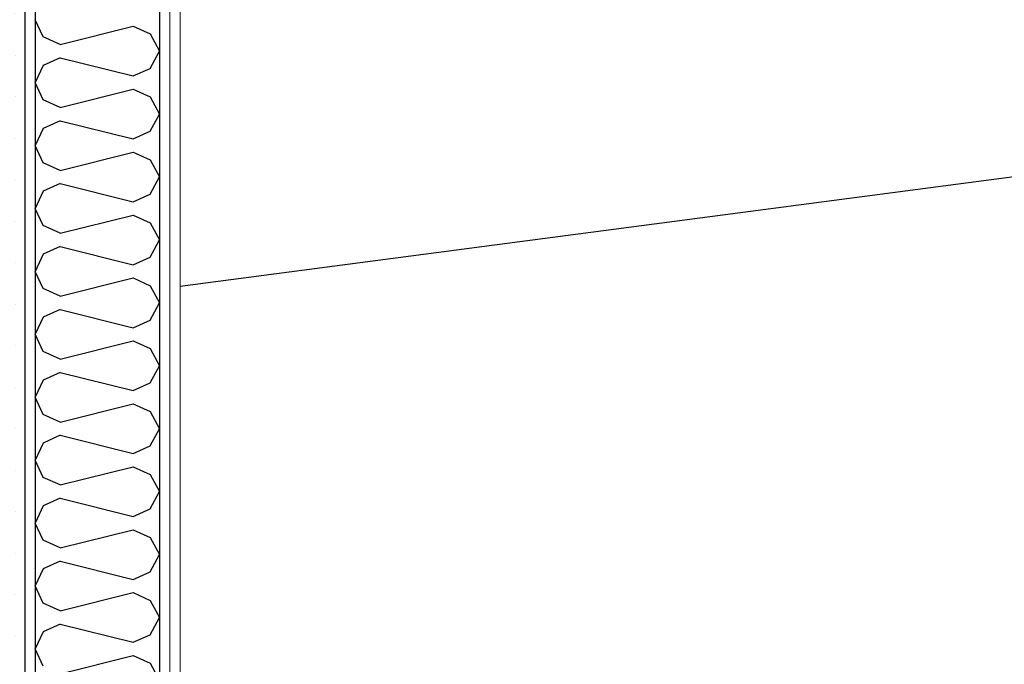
# Model space of a CAD drawing. Header units: millimetres. Extents: x -82116 to -57126, y -2070 to 21004.
# Tile 35 of 69: x -70922 to -69734, y 7266 to 8043. Entities that reach past the tile are written whole.
import ezdxf

# ---------------------------------------------------------------- set-up
doc = ezdxf.new("R2010")
doc.units = ezdxf.units.MM
doc.header["$LTSCALE"] = 0.5
doc.header["$MEASUREMENT"] = 0
doc.linetypes.add('PLINE', pattern=[0])
for name, color, linetype in [('223- Bjelker', 7, 'Continuous'), ('242- Ikke-bærende innervegger (Skravur)(Nye konstruksjoner)', 7, 'Continuous'), ('242- Ikke-bærende innervegger(Nye konstruksjoner)', 7, 'Continuous')]:
    doc.layers.add(name, color=color, linetype=linetype)
doc.layers.add('236- Innvendig kledning og overflate(Nye konstruksjoner)', color=7, linetype='Continuous', lineweight=0)
pattern_1 = [(270, (0, 0), (86.60254, 0), [0, -50]), (270, (43.3, -25), (86.60254, 0), [0, -50])]

# ---------------------------------------------------------------- blocks, each defined once
blk = doc.blocks.new('*X17')
at = {"layer": '242- Ikke-bærende innervegger (Skravur)(Nye konstruksjoner)', "linetype": 'PLINE'}
for p, q in [((-70893.4, 8022.4), (-70903.2, 8043.2)), ((-70873, 8013.2), (-70785, 8035.2)), ((-70785, 8035.2), (-70764.7, 8026)), ((-70873, 8013.2), (-70893.4, 8022.4)), ((-70764.7, 8026), (-70753.2, 8005.2)), ((-70764.7, 7984.5), (-70753.2, 8005.2)), ((-70873, 7997.3), (-70893.4, 7988)), ((-70873, 7997.3), (-70785, 7975.3)), ((-70893.4, 7988), (-70903.2, 7967.3)), ((-70785, 7975.3), (-70764.7, 7984.5)), ((-70893.4, 7946.6), (-70903.2, 7967.3)), ((-70873, 7937.3), (-70785, 7959.3)), ((-70785, 7959.3), (-70764.7, 7950.1)), ((-70873, 7937.3), (-70893.4, 7946.6)), ((-70764.7, 7950.1), (-70753.2, 7929.4)), ((-70873, 7921.4), (-70893.4, 7912.1)), ((-70873, 7921.4), (-70785, 7899.4)), ((-70764.7, 7908.6), (-70753.2, 7929.4)), ((-70893.4, 7912.1), (-70903.2, 7891.4)), ((-70785, 7899.4), (-70764.7, 7908.6)), ((-70893.4, 7870.7), (-70903.2, 7891.4)), ((-70873, 7861.4), (-70785, 7883.4)), ((-70785, 7883.4), (-70764.7, 7874.2)), ((-70764.7, 7874.2), (-70753.2, 7853.5)), ((-70873, 7861.4), (-70893.4, 7870.7)), ((-70764.7, 7832.8), (-70753.2, 7853.5)), ((-70873, 7845.5), (-70893.4, 7836.3)), ((-70873, 7845.5), (-70785, 7823.5)), ((-70893.4, 7836.3), (-70903.2, 7815.5)), ((-70785, 7823.5), (-70764.7, 7832.8)), ((-70893.4, 7794.8), (-70903.2, 7815.5)), ((-70873, 7785.6), (-70785, 7807.6)), ((-70785, 7807.6), (-70764.7, 7798.3)), ((-70873, 7785.6), (-70893.4, 7794.8)), ((-70764.7, 7798.3), (-70753.2, 7777.6)), ((-70873, 7769.6), (-70893.4, 7760.4)), ((-70873, 7769.6), (-70785, 7747.6)), ((-70764.7, 7756.9), (-70753.2, 7777.6)), ((-70893.4, 7760.4), (-70903.2, 7739.7)), ((-70785, 7747.6), (-70764.7, 7756.9)), ((-70893.4, 7718.9), (-70903.2, 7739.7)), ((-70873, 7709.7), (-70785, 7731.7)), ((-70785, 7731.7), (-70764.7, 7722.4)), ((-70764.7, 7722.4), (-70753.2, 7701.7)), ((-70873, 7709.7), (-70893.4, 7718.9)), ((-70764.7, 7681), (-70753.2, 7701.7)), ((-70893.4, 7684.5), (-70903.2, 7663.8)), ((-70873, 7693.7), (-70893.4, 7684.5)), ((-70873, 7693.7), (-70785, 7671.7)), ((-70785, 7671.7), (-70764.7, 7681)), ((-70893.4, 7643.1), (-70903.2, 7663.8)), ((-70873, 7633.8), (-70785, 7655.8)), ((-70785, 7655.8), (-70764.7, 7646.6)), ((-70873, 7633.8), (-70893.4, 7643.1)), ((-70764.7, 7646.6), (-70753.2, 7625.8)), ((-70764.7, 7605.1), (-70753.2, 7625.8)), ((-70873, 7617.9), (-70893.4, 7608.6)), ((-70873, 7617.9), (-70785, 7595.9)), ((-70893.4, 7608.6), (-70903.2, 7587.9)), ((-70785, 7595.9), (-70764.7, 7605.1)), ((-70893.4, 7567.2), (-70903.2, 7587.9)), ((-70873, 7557.9), (-70785, 7579.9)), ((-70785, 7579.9), (-70764.7, 7570.7)), ((-70873, 7557.9), (-70893.4, 7567.2)), ((-70764.7, 7570.7), (-70753.2, 7550)), ((-70873, 7542), (-70893.4, 7532.7)), ((-70873, 7542), (-70785, 7520)), ((-70764.7, 7529.2), (-70753.2, 7550)), ((-70893.4, 7532.7), (-70903.2, 7512)), ((-70785, 7520), (-70764.7, 7529.2)), ((-70893.4, 7491.3), (-70903.2, 7512)), ((-70873, 7482.1), (-70785, 7504)), ((-70785, 7504), (-70764.7, 7494.8)), ((-70764.7, 7494.8), (-70753.2, 7474.1)), ((-70873, 7482.1), (-70893.4, 7491.3)), ((-70764.7, 7453.4), (-70753.2, 7474.1)), ((-70873, 7466.1), (-70893.4, 7456.9)), ((-70873, 7466.1), (-70785, 7444.1)), ((-70893.4, 7456.9), (-70903.2, 7436.1)), ((-70785, 7444.1), (-70764.7, 7453.4)), ((-70893.4, 7415.4), (-70903.2, 7436.1)), ((-70873, 7406.2), (-70785, 7428.2)), ((-70785, 7428.2), (-70764.7, 7418.9)), ((-70873, 7406.2), (-70893.4, 7415.4)), ((-70764.7, 7418.9), (-70753.2, 7398.2)), ((-70873, 7390.2), (-70893.4, 7381)), ((-70873, 7390.2), (-70785, 7368.2)), ((-70764.7, 7377.5), (-70753.2, 7398.2)), ((-70893.4, 7381), (-70903.2, 7360.3)), ((-70785, 7368.2), (-70764.7, 7377.5)), ((-70893.4, 7339.5), (-70903.2, 7360.3)), ((-70873, 7330.3), (-70785, 7352.3)), ((-70785, 7352.3), (-70764.7, 7343)), ((-70873, 7330.3), (-70893.4, 7339.5)), ((-70764.7, 7343), (-70753.2, 7322.3)), ((-70764.7, 7301.6), (-70753.2, 7322.3)), ((-70893.4, 7305.1), (-70903.2, 7284.4)), ((-70873, 7314.4), (-70893.4, 7305.1)), ((-70873, 7314.4), (-70785, 7292.4)), ((-70785, 7292.4), (-70764.7, 7301.6)), ((-70893.4, 7263.7), (-70903.2, 7284.4)), ((-70873, 7254.4), (-70785, 7276.4)), ((-70785, 7276.4), (-70764.7, 7267.2)), ((-70764.7, 7267.2), (-70753.2, 7246.4))]:
    blk.add_line(p, q, dxfattribs=at)

msp = doc.modelspace()

# ---------------------------------------------------------------- hatches: boundary and pattern name
at = {"layer": '242- Ikke-bærende innervegger (Skravur)(Nye konstruksjoner)', "linetype": 'Continuous'}
h = msp.add_hatch(dxfattribs=at)
h.set_pattern_fill('Gips', color=256, style=0, pattern_type=2)
h.set_pattern_definition(pattern_1)
h.paths.add_polyline_path([(-70740.7, 8200), (-70753.2, 8200), (-70753.2, 6320), (-70740.7, 6320)])
h = msp.add_hatch(dxfattribs=at)
h.set_pattern_fill('Gips', color=256, style=0, pattern_type=2)
h.set_pattern_definition(pattern_1)
h.paths.add_polyline_path([(-70740.7, 8200), (-70740.7, 6320), (-70728.2, 6320), (-70728.2, 8200)])
h = msp.add_hatch(dxfattribs=at)
h.set_pattern_fill('Gips', color=256, style=0, pattern_type=2)
h.set_pattern_definition(pattern_1)
h.paths.add_polyline_path([(-70915.7, 8181.9), (-70915.7, 6240), (-70903.2, 6240), (-70903.2, 8183.6)])
h = msp.add_hatch(dxfattribs=at)
h.set_pattern_fill('Gips', color=256, style=0, pattern_type=2)
h.set_pattern_definition(pattern_1)
h.paths.add_polyline_path([(-70928.2, 8180.3), (-70928.2, 6240), (-70915.7, 6240), (-70915.7, 8181.9)])

# ---------------------------------------------------------------- linework, layer by layer
at = {"layer": '223- Bjelker', "linetype": 'PLINE'}
msp.add_line((-70728.2, 7721.8), (-65178.2, 8452.5), dxfattribs=at)
at = {"layer": '236- Innvendig kledning og overflate(Nye konstruksjoner)', "linetype": 'PLINE'}
for p, q in [((-70740.7, 8200), (-70740.7, 6320)), ((-70728.2, 8093.1), (-70728.2, 6320))]:
    msp.add_line(p, q, dxfattribs=at)
at = {"layer": '242- Ikke-bærende innervegger(Nye konstruksjoner)', "linetype": 'PLINE'}
for p, q in [((-70903.2, 8183.6), (-70903.2, 6240)), ((-70915.7, 8181.9), (-70915.7, 6240))]:
    msp.add_line(p, q, dxfattribs=at)
at = {"layer": '242- Ikke-bærende innervegger(Nye konstruksjoner)', "linetype": 'PLINE', "flags": 128}
msp.add_lwpolyline([(-70753.2, 8200), (-70753.2, 6320), (-70753.2, 6295), (-70753.2, 6240)], dxfattribs=at)

# ---------------------------------------------------------------- block references
at = {"layer": '242- Ikke-bærende innervegger(Nye konstruksjoner)'}
msp.add_blockref('*X17', (0, 0), dxfattribs=at)

doc.saveas('drawing.dxf')
